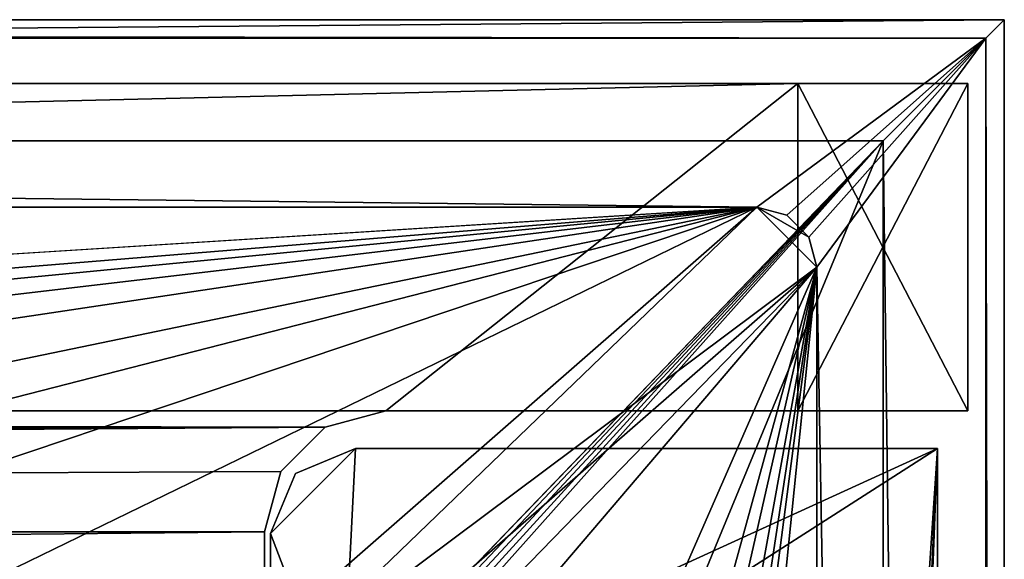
# Model space of a CAD drawing. Header units: metres. Extents: x -1204 to 0, y -809 to 0.
# Tile 111 of 111: x -81 to 0, y -45 to 0. Entities that reach past the tile are written whole.
import ezdxf

# ---------------------------------------------------------------- set-up
doc = ezdxf.new("R2010")
doc.units = ezdxf.units.M

msp = doc.modelspace()

# ---------------------------------------------------------------- linework, layer by layer
at = {"layer": 'top'}
for points in [[(-1187.019287, -5.277068, 163.059708), (-1187.019287, -5.277068, 176.059402), (-17.019339, -5.277068, 163.059708)], [(-1187.019287, -5.277068, 176.059402), (-1187.019287, -5.277068, 2050.060059), (-17.019339, -5.277068, 163.059708)], [(-17.019339, -5.277068, 163.059708), (-1187.019287, -5.277068, 2050.060059), (-1187.019287, -5.277068, 2063.059814)], [(-17.019339, -5.277068, 2063.059814), (-17.019339, -5.277068, 2050.059814), (-1187.019287, -5.277068, 2063.059814)], [(-17.019339, -5.277068, 2050.059814), (-17.019339, -5.277068, 176.059708), (-1187.019287, -5.277068, 2063.059814)], [(-1187.019287, -5.277068, 2063.059814), (-17.019339, -5.277068, 176.059708), (-17.019339, -5.277068, 163.059708)], [(-1187.019287, -5.277068, 163.059708), (-17.019339, -5.277068, 163.059708), (-1153.019287, -32.277069, 163.059708)], [(-1153.019287, -32.277069, 2063.059814), (-17.019339, -5.277068, 2063.059814), (-1187.019287, -5.277068, 2063.059814)], [(-1153.019287, -32.277069, 163.059708), (-17.019339, -5.277068, 163.059708), (-51.019341, -32.277069, 163.059708)], [(-1153.019287, -32.277069, 2063.059814), (-51.019341, -32.277069, 2063.059814), (-17.019339, -5.277068, 2063.059814)], [(-17.019339, -5.277068, 163.059708), (-17.019339, -32.277069, 163.059708), (-51.019341, -32.277069, 163.059708)], [(-51.019341, -32.277069, 2063.059814), (-17.019339, -32.277069, 2063.059814), (-17.019339, -5.277068, 2063.059814)], [(-17.019339, -5.277068, 163.059708), (-17.019339, -5.277068, 176.059708), (-17.019339, -32.277069, 163.059708)], [(-17.019339, -5.277068, 176.059708), (-17.019339, -32.277069, 176.059708), (-17.019339, -32.277069, 163.059708)], [(-17.019339, -5.277068, 176.059708), (-3.019339, -5.277068, 176.059708), (-17.019339, -32.277069, 176.059708)], [(-3.019339, -5.277068, 176.059708), (-3.019339, -32.277069, 176.059708), (-17.019339, -32.277069, 176.059708)], [(-3.019339, -5.277068, 2050.059814), (-3.019339, -5.277068, 176.059708), (-17.019339, -5.277068, 2050.059814)], [(-3.019339, -5.277068, 176.059708), (-17.019339, -5.277068, 176.059708), (-17.019339, -5.277068, 2050.059814)], [(-17.019339, -32.277069, 2050.059814), (-3.019339, -32.277069, 2050.059814), (-17.019339, -5.277068, 2050.059814)], [(-3.019339, -32.277069, 2050.059814), (-3.019339, -5.277068, 2050.059814), (-17.019339, -5.277068, 2050.059814)], [(-17.019339, -32.277069, 2050.059814), (-17.019339, -5.277068, 2050.059814), (-17.019339, -32.277069, 2063.059814)], [(-17.019339, -5.277068, 2050.059814), (-17.019339, -5.277068, 2063.059814), (-17.019339, -32.277069, 2063.059814)], [(-3.019339, -5.277068, 176.059708), (-3.019339, -5.277068, 2050.059814), (-3.019339, -32.277069, 176.059708)], [(-3.019339, -5.277068, 2050.059814), (-3.019339, -32.277069, 2050.059814), (-3.019339, -32.277069, 176.059708)], [(-51.019341, -32.277069, 163.059708), (-56.019341, -33.616814, 163.059708), (-1153.019287, -32.277069, 163.059708)], [(-56.019341, -33.616814, 163.059708), (-1148.019287, -33.616814, 163.059708), (-1153.019287, -32.277069, 163.059708)], [(-1148.019287, -33.616814, 2063.059814), (-56.019341, -33.616814, 2063.059814), (-1153.019287, -32.277069, 2063.059814)], [(-56.019341, -33.616814, 2063.059814), (-51.019341, -32.277069, 2063.059814), (-1153.019287, -32.277069, 2063.059814)], [(-56.019341, -33.616814, 2063.059814), (-56.019341, -33.616814, 163.059708), (-51.019341, -32.277069, 2063.059814)], [(-56.019341, -33.616814, 163.059708), (-51.019341, -32.277069, 163.059708), (-51.019341, -32.277069, 2063.059814)], [(-17.019339, -32.277069, 2063.059814), (-51.019341, -32.277069, 2063.059814), (-17.019339, -32.277069, 2050.059814)], [(-51.019341, -32.277069, 2063.059814), (-17.019339, -32.277069, 176.059708), (-17.019339, -32.277069, 2050.059814)], [(-51.019341, -32.277069, 2063.059814), (-51.019341, -32.277069, 163.059708), (-17.019339, -32.277069, 176.059708)], [(-51.019341, -32.277069, 163.059708), (-17.019339, -32.277069, 163.059708), (-17.019339, -32.277069, 176.059708)], [(-17.019339, -32.277069, 2050.059814), (-17.019339, -32.277069, 176.059708), (-3.019339, -32.277069, 176.059708)], [(-3.019339, -32.277069, 176.059708), (-3.019339, -32.277069, 2050.059814), (-17.019339, -32.277069, 2050.059814)], [(-56.019341, -33.616814, 163.059708), (-1144.359131, -37.277069, 163.059708), (-1148.019287, -33.616814, 163.059708)], [(-1148.019287, -33.616814, 2063.059814), (-1144.359131, -37.277069, 2063.059814), (-56.019341, -33.616814, 2063.059814)], [(-1143.019287, -42.277069, 163.059708), (-1144.359131, -37.277069, 163.059708), (-56.019341, -33.616814, 163.059708)], [(-1144.359131, -37.277069, 2063.059814), (-1143.019287, -42.277069, 2063.059814), (-56.019341, -33.616814, 2063.059814)], [(-59.679592, -37.277069, 163.059708), (-1143.019287, -42.277069, 163.059708), (-56.019341, -33.616814, 163.059708)], [(-56.019341, -33.616814, 2063.059814), (-1143.019287, -42.277069, 2063.059814), (-59.679592, -37.277069, 2063.059814)], [(-59.679592, -37.277069, 2063.059814), (-59.679592, -37.277069, 163.059708), (-56.019341, -33.616814, 2063.059814)], [(-59.679592, -37.277069, 163.059708), (-56.019341, -33.616814, 163.059708), (-56.019341, -33.616814, 2063.059814)], [(-59.679592, -37.277069, 163.059708), (-61.019341, -42.277069, 163.059708), (-1143.019287, -42.277069, 163.059708)], [(-1143.019287, -42.277069, 2063.059814), (-61.019341, -42.277069, 2063.059814), (-59.679592, -37.277069, 2063.059814)], [(-61.019341, -42.277069, 2063.059814), (-61.019341, -42.277069, 163.059708), (-59.679592, -37.277069, 2063.059814)], [(-61.019341, -42.277069, 163.059708), (-59.679592, -37.277069, 163.059708), (-59.679592, -37.277069, 2063.059814)], [(-61.019341, -42.277069, 163.059708), (-61.019341, -52.277039, 163.059708), (-1143.019287, -42.277069, 163.059708)], [(-1143.019287, -42.277069, 163.059708), (-61.019341, -52.277039, 163.059708), (-1143.019287, -52.277039, 163.059708)], [(-1143.019287, -42.277069, 2063.059814), (-1143.019287, -52.277039, 2063.059814), (-61.019341, -42.277069, 2063.059814)], [(-1143.019287, -52.277039, 2063.059814), (-61.019341, -52.277039, 2063.059814), (-61.019341, -42.277069, 2063.059814)], [(-61.019341, -52.277039, 2063.059814), (-61.019341, -52.277039, 163.059708), (-61.019341, -42.277069, 2063.059814)], [(-61.019341, -52.277039, 163.059708), (-61.019341, -42.277069, 163.059708), (-61.019341, -42.277069, 2063.059814)]]:
    msp.add_3dface(points, dxfattribs=at)
at = {"layer": 'top01'}
for points in [[(-54.633179, -57.865437, 163.059708), (-60.519489, -42.401562, 163.059708), (-53.519489, -35.401562, 163.059708)], [(-53.519489, -35.401562, 163.059708), (-60.519489, -42.401562, 163.059708), (-58.469238, -37.451817, 163.059708)], [(-58.469238, -37.451817, 2063.059814), (-60.519489, -42.401562, 2063.059814), (-53.519489, -35.401562, 2063.059814)], [(-60.519489, -42.401562, 2063.059814), (-54.633179, -57.865437, 2063.059814), (-53.519489, -35.401562, 2063.059814)], [(-58.469238, -37.451817, 2063.059814), (-53.519489, -35.401562, 2063.059814), (-58.469238, -37.451817, 163.059708)], [(-53.519489, -35.401562, 2063.059814), (-53.519489, -35.401562, 163.059708), (-58.469238, -37.451817, 163.059708)], [(-52.518909, -65.543846, 163.059708), (-54.633179, -57.865437, 163.059708), (-5.519217, -35.401562, 163.059708)], [(-5.519217, -35.401562, 163.059708), (-54.633179, -57.865437, 163.059708), (-53.519489, -35.401562, 163.059708)], [(-53.519489, -35.401562, 2063.059814), (-54.633179, -57.865437, 2063.059814), (-5.519217, -35.401562, 2063.059814)], [(-54.633179, -57.865437, 2063.059814), (-52.518909, -65.543846, 2063.059814), (-5.519217, -35.401562, 2063.059814)], [(-53.519489, -35.401562, 163.059708), (-53.519489, -35.401562, 2063.059814), (-5.519217, -35.401562, 163.059708)], [(-53.519489, -35.401562, 2063.059814), (-5.519217, -35.401562, 2063.059814), (-5.519217, -35.401562, 163.059708)], [(-5.519217, -35.401562, 163.059708), (-38.838268, -744.103516, 163.059708), (-52.518909, -738.401428, 163.059708)], [(-52.518909, -738.401428, 163.059708), (-52.518909, -65.543846, 163.059708), (-5.519217, -35.401562, 163.059708)], [(-5.519217, -35.401562, 2063.059814), (-52.518909, -65.543846, 2063.059814), (-52.518909, -738.401428, 2063.059814)], [(-38.838268, -744.103516, 2063.059814), (-5.519217, -35.401562, 2063.059814), (-52.518909, -738.401428, 2063.059814)], [(-5.519217, -35.401562, 163.059708), (-35.448151, -746.330383, 163.059708), (-38.838268, -744.103516, 163.059708)], [(-38.838268, -744.103516, 2063.059814), (-35.448151, -746.330383, 2063.059814), (-5.519217, -35.401562, 2063.059814)], [(-33.221333, -749.720459, 163.059708), (-35.448151, -746.330383, 163.059708), (-5.519217, -35.401562, 163.059708)], [(-35.448151, -746.330383, 2063.059814), (-33.221333, -749.720459, 2063.059814), (-5.519217, -35.401562, 2063.059814)], [(-5.519217, -789.40155, 163.059708), (-33.221333, -749.720459, 163.059708), (-5.519217, -35.401562, 163.059708)], [(-5.519217, -35.401562, 2063.059814), (-33.221333, -749.720459, 2063.059814), (-5.519217, -789.40155, 2063.059814)], [(-5.519217, -789.40155, 163.059708), (-5.519217, -35.401562, 163.059708), (-5.519217, -789.40155, 173.920044)], [(-5.519217, -35.401562, 163.059708), (-5.519217, -35.401562, 2063.059814), (-5.519217, -789.40155, 173.920044)], [(-5.519217, -789.40155, 173.920044), (-5.519217, -35.401562, 2063.059814), (-5.519217, -789.40155, 2051.920166)], [(-5.519217, -35.401562, 2063.059814), (-5.519217, -789.40155, 2063.059814), (-5.519217, -789.40155, 2051.920166)], [(-60.519489, -42.401562, 2063.059814), (-58.469238, -37.451817, 2063.059814), (-60.519489, -42.401562, 163.059708)], [(-58.469238, -37.451817, 2063.059814), (-58.469238, -37.451817, 163.059708), (-60.519489, -42.401562, 163.059708)], [(-54.633179, -57.865437, 163.059708), (-60.519489, -52.277039, 163.059708), (-60.519489, -42.401562, 163.059708)], [(-60.519489, -42.401562, 2063.059814), (-60.519489, -52.277039, 2063.059814), (-54.633179, -57.865437, 2063.059814)], [(-60.519489, -52.277039, 2063.059814), (-60.519489, -42.401562, 2063.059814), (-60.519489, -52.277039, 163.059708)], [(-60.519489, -42.401562, 2063.059814), (-60.519489, -42.401562, 163.059708), (-60.519489, -52.277039, 163.059708)]]:
    msp.add_3dface(points, dxfattribs=at)
at = {"layer": 'top0123459'}
for points in [[(0, 0), (-1204.042358, 0), (-1.527202, -1.527202, 175)], [(-1204.042358, 0), (-1202.515137, -1.527202, 175), (-1.527202, -1.527202, 175)], [(-1204.042358, 0), (0, 0), (-1194.042358, -10)], [(-1194.042358, -10), (0, 0), (-10, -10)], [(0, 0), (-0.000011, -804.032166), (-10, -10)], [(0, 0), (-1.527202, -1.527202, 175), (-0.000011, -804.032166)], [(-1.527202, -1.527202, 175), (-1202.515137, -1.527202, 175), (-20.421591, -15.461353, 175)], [(-20.421591, -15.461353, 175), (-1202.515137, -1.527202, 175), (-1183.620728, -15.461353, 175)], [(-17.94149, -16.125895, 175), (-1.527202, -1.527202, 175), (-20.421591, -15.461353, 175)], [(-17.94149, -16.125895, 175), (-16.125933, -17.941454, 175), (-1.527202, -1.527202, 175)], [(-16.125933, -17.941454, 175), (-15.461391, -20.421553, 175), (-1.527202, -1.527202, 175)], [(-1.527202, -1.527202, 175), (-15.461391, -20.421553, 175), (-1.527213, -802.504944, 175)], [(-1.527202, -1.527202, 175), (-1.527213, -802.504944, 175), (-0.000011, -804.032166)], [(-1194.042358, -10, 90), (-1194.042358, -10), (-10, -10, 90)], [(-1194.042358, -10), (-10, -10), (-10, -10, 90)], [(-10, -10, 90), (-602.021179, -625.846375, 90), (-1194.042358, -10, 90)], [(-594.006104, -626.560364, 90), (-602.021179, -625.846375, 90), (-10, -10, 90)], [(-585.781799, -628.854126, 90), (-594.006104, -626.560364, 90), (-10, -10, 90)], [(-577.802734, -632.855408, 90), (-585.781799, -628.854126, 90), (-10, -10, 90)], [(-10, -10, 90), (-570.615173, -638.481506, 90), (-577.802734, -632.855408, 90)], [(-317.021149, -753.244812, 90), (-570.615173, -638.481506, 90), (-10, -10, 90)], [(-10.00001, -794.032166, 90), (-317.021149, -753.244812, 90), (-10, -10, 90)], [(-10, -10), (-0.000011, -804.032166), (-10.00001, -794.032166)], [(-10, -10, 90), (-10, -10), (-10.00001, -794.032166, 90)], [(-10, -10), (-10.00001, -794.032166), (-10.00001, -794.032166, 90)], [(-1183.620728, -15.461353, 163.059708), (-602.021118, -52.186188, 163.059708), (-20.421591, -15.461353, 163.059708)], [(-1183.620728, -15.461353, 163.059708), (-20.421591, -15.461353, 163.059708), (-1183.620728, -15.461353, 175)], [(-20.421591, -15.461353, 163.059708), (-20.421591, -15.461353, 175), (-1183.620728, -15.461353, 175)], [(-602.021118, -52.186188, 163.059708), (-469.693329, -52.230034, 163.059708), (-20.421591, -15.461353, 163.059708)], [(-20.421591, -15.461353, 163.059708), (-469.693329, -52.230034, 163.059708), (-401.668549, -52.29002, 163.059708)], [(-401.668549, -52.29002, 163.059708), (-333.725525, -52.381508, 163.059708), (-20.421591, -15.461353, 163.059708)], [(-333.725525, -52.381508, 163.059708), (-267.446167, -52.509037, 163.059708), (-20.421591, -15.461353, 163.059708)], [(-20.421591, -15.461353, 163.059708), (-267.446167, -52.509037, 163.059708), (-200.119171, -52.689598, 163.059708)], [(-200.119171, -52.689598, 163.059708), (-165.851547, -52.806744, 163.059708), (-20.421591, -15.461353, 163.059708)], [(-165.851547, -52.806744, 163.059708), (-131.69278, -52.94434, 163.059708), (-20.421591, -15.461353, 163.059708)], [(-20.421591, -15.461353, 163.059708), (-131.69278, -52.94434, 163.059708), (-97.7351, -53.105221, 163.059708)], [(-97.7351, -53.105221, 163.059708), (-63.627033, -53.278889, 163.059708), (-20.421591, -15.461353, 163.059708)], [(-63.627033, -53.278889, 163.059708), (-60.374561, -54.002296, 163.059708), (-20.421591, -15.461353, 163.059708)], [(-20.421591, -15.461353, 163.059708), (-60.374561, -54.002296, 163.059708), (-15.461391, -20.421553, 163.059708)], [(-16.125933, -17.941454, 163.059708), (-20.421591, -15.461353, 163.059708), (-15.461391, -20.421553, 163.059708)], [(-16.125933, -17.941454, 163.059708), (-17.94149, -16.125895, 163.059708), (-20.421591, -15.461353, 163.059708)], [(-20.421591, -15.461353, 175), (-20.421591, -15.461353, 163.059708), (-17.94149, -16.125895, 175)], [(-20.421591, -15.461353, 163.059708), (-17.94149, -16.125895, 163.059708), (-17.94149, -16.125895, 175)], [(-17.94149, -16.125895, 175), (-17.94149, -16.125895, 163.059708), (-16.125933, -17.941454, 163.059708)], [(-16.125933, -17.941454, 163.059708), (-16.125933, -17.941454, 175), (-17.94149, -16.125895, 175)], [(-15.461391, -20.421553, 163.059708), (-15.461391, -20.421553, 175), (-16.125933, -17.941454, 163.059708)], [(-15.461391, -20.421553, 175), (-16.125933, -17.941454, 175), (-16.125933, -17.941454, 163.059708)], [(-15.461391, -20.421553, 163.059708), (-60.374561, -54.002296, 163.059708), (-56.800224, -56.479313, 163.059708)], [(-56.800224, -56.479313, 163.059708), (-54.251095, -60.36776, 163.059708), (-15.461391, -20.421553, 163.059708)], [(-54.193344, -316.998016, 163.059708), (-54.279274, -402.016876, 163.059708), (-15.461391, -20.421553, 163.059708)], [(-15.461391, -20.421553, 163.059708), (-54.279274, -402.016876, 163.059708), (-15.461402, -783.610596, 163.059708)], [(-54.251095, -60.36776, 163.059708), (-53.359051, -64.894684, 163.059708), (-15.461391, -20.421553, 163.059708)], [(-54.083916, -274.499115, 163.059708), (-54.193344, -316.998016, 163.059708), (-15.461391, -20.421553, 163.059708)], [(-53.951393, -233.283218, 163.059708), (-54.083916, -274.499115, 163.059708), (-15.461391, -20.421553, 163.059708)], [(-15.461391, -20.421553, 163.059708), (-53.794167, -189.253525, 163.059708), (-53.951393, -233.283218, 163.059708)], [(-53.685776, -159.598999, 163.059708), (-53.794167, -189.253525, 163.059708), (-15.461391, -20.421553, 163.059708)], [(-53.499557, -107.361809, 163.059708), (-53.685776, -159.598999, 163.059708), (-15.461391, -20.421553, 163.059708)], [(-15.461391, -20.421553, 163.059708), (-53.359051, -64.894684, 163.059708), (-53.499557, -107.361809, 163.059708)], [(-15.461391, -20.421553, 175), (-15.461402, -783.610596, 175), (-1.527213, -802.504944, 175)], [(-15.461391, -20.421553, 175), (-15.461391, -20.421553, 163.059708), (-15.461402, -783.610596, 175)], [(-15.461391, -20.421553, 163.059708), (-15.461402, -783.610596, 163.059708), (-15.461402, -783.610596, 175)]]:
    msp.add_3dface(points, dxfattribs=at)

doc.saveas('drawing.dxf')
